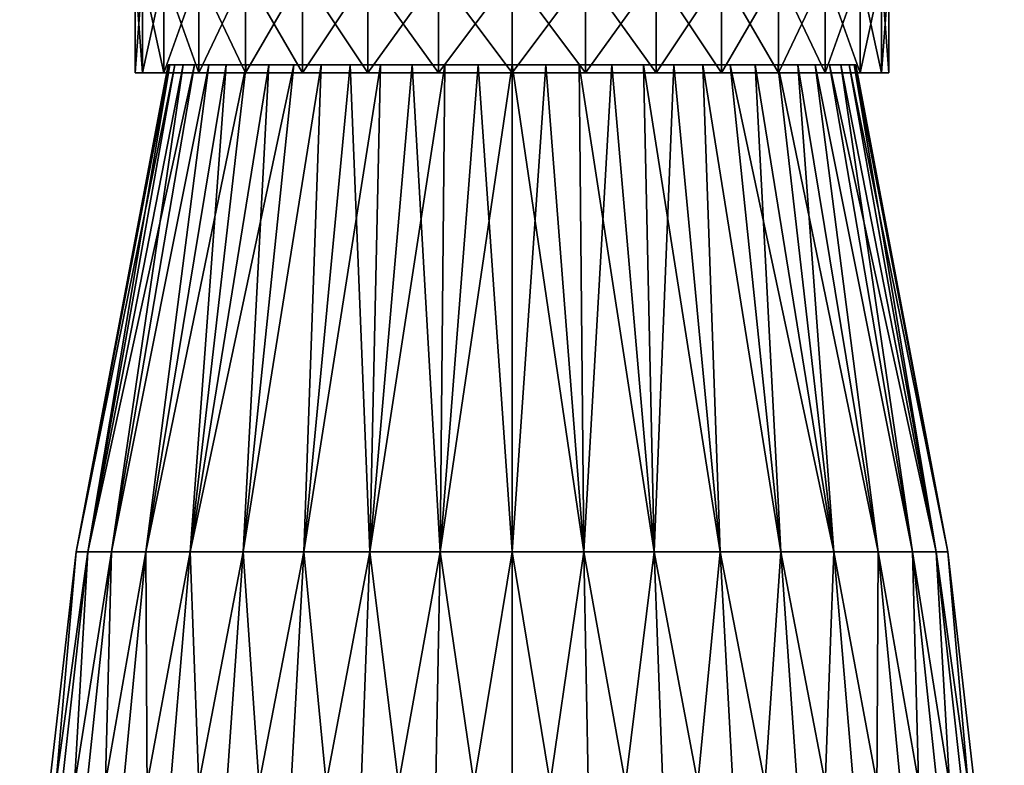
# Model space of a CAD drawing. Header units: millimetres. Extents: x -139 to 139, y -32 to 1264.
# Tile 205 of 256: x 38 to 68, y 768 to 791. Entities that reach past the tile are written whole.
import ezdxf

# ---------------------------------------------------------------- set-up
doc = ezdxf.new("R2010")
doc.units = ezdxf.units.MM
doc.header["$LTSCALE"] = 26.699852
for name, color, linetype in [('325', 7, 'CONTINUOUS'), ('327', 7, 'CONTINUOUS'), ('328', 7, 'CONTINUOUS'), ('336', 7, 'CONTINUOUS'), ('337', 7, 'CONTINUOUS'), ('340', 7, 'CONTINUOUS')]:
    doc.layers.add(name, color=color, linetype=linetype)

msp = doc.modelspace()

# ---------------------------------------------------------------- linework, layer by layer
at = {"layer": '325', "color": 7, "linetype": 'CONTINUOUS'}
for points in [[(53.3, 774.946, 8.851), (55.497, 774.946, 8.669), (53.3, 789.8, 5.989), (53.3, 774.946, 8.851)], [(53.3, 789.8, 5.989), (55.497, 774.946, 8.669), (54.336, 789.8, 5.937), (53.3, 789.8, 5.989)], [(55.497, 774.946, -17.669), (53.3, 774.946, -17.851), (54.336, 789.8, -14.937), (55.497, 774.946, -17.669)], [(54.336, 789.8, -14.937), (53.3, 774.946, -17.851), (53.3, 789.8, -14.989), (54.336, 789.8, -14.937)], [(54.336, 789.8, 5.937), (55.497, 774.946, 8.669), (55.349, 789.8, 5.787), (54.336, 789.8, 5.937)], [(55.349, 789.8, -14.787), (55.497, 774.946, -17.669), (54.336, 789.8, -14.937), (55.349, 789.8, -14.787)], [(55.497, 774.946, 8.669), (57.635, 774.946, 8.127), (55.349, 789.8, 5.787), (55.497, 774.946, 8.669)], [(55.349, 789.8, 5.787), (57.635, 774.946, 8.127), (56.343, 789.8, 5.538), (55.349, 789.8, 5.787)], [(56.343, 789.8, -14.538), (55.497, 774.946, -17.669), (55.349, 789.8, -14.787), (56.343, 789.8, -14.538)], [(57.635, 774.946, -17.127), (55.497, 774.946, -17.669), (56.343, 789.8, -14.538), (57.635, 774.946, -17.127)], [(56.343, 789.8, 5.538), (57.635, 774.946, 8.127), (57.316, 789.8, 5.19), (56.343, 789.8, 5.538)], [(57.316, 789.8, -14.19), (57.635, 774.946, -17.127), (56.343, 789.8, -14.538), (57.316, 789.8, -14.19)], [(57.635, 774.946, 8.127), (59.654, 774.946, 7.242), (57.316, 789.8, 5.19), (57.635, 774.946, 8.127)], [(57.316, 789.8, 5.19), (59.654, 774.946, 7.242), (58.243, 789.8, 4.751), (57.316, 789.8, 5.19)], [(58.243, 789.8, -13.751), (57.635, 774.946, -17.127), (57.316, 789.8, -14.19), (58.243, 789.8, -13.751)], [(59.654, 774.946, -16.242), (57.635, 774.946, -17.127), (58.243, 789.8, -13.751), (59.654, 774.946, -16.242)], [(58.243, 789.8, 4.751), (59.654, 774.946, 7.242), (59.128, 789.8, 4.22), (58.243, 789.8, 4.751)], [(59.128, 789.8, -13.22), (59.654, 774.946, -16.242), (58.243, 789.8, -13.751), (59.128, 789.8, -13.22)], [(59.654, 774.946, 7.242), (61.5, 774.946, 6.036), (59.128, 789.8, 4.22), (59.654, 774.946, 7.242)], [(59.128, 789.8, 4.22), (61.5, 774.946, 6.036), (59.953, 789.8, 3.609), (59.128, 789.8, 4.22)], [(61.5, 774.946, -15.036), (59.654, 774.946, -16.242), (59.128, 789.8, -13.22), (61.5, 774.946, -15.036)], [(59.953, 789.8, -12.609), (61.5, 774.946, -15.036), (59.128, 789.8, -13.22), (59.953, 789.8, -12.609)], [(61.5, 774.946, 6.036), (63.122, 774.946, 4.542), (59.953, 789.8, 3.609), (61.5, 774.946, 6.036)], [(59.953, 789.8, 3.609), (63.122, 774.946, 4.542), (60.717, 789.8, 2.917), (59.953, 789.8, 3.609)], [(60.717, 789.8, -11.917), (61.5, 774.946, -15.036), (59.953, 789.8, -12.609), (60.717, 789.8, -11.917)], [(60.717, 789.8, 2.917), (63.122, 774.946, 4.542), (61.409, 789.8, 2.153), (60.717, 789.8, 2.917)], [(63.122, 774.946, -13.542), (61.5, 774.946, -15.036), (60.717, 789.8, -11.917), (63.122, 774.946, -13.542)], [(61.409, 789.8, -11.153), (63.122, 774.946, -13.542), (60.717, 789.8, -11.917), (61.409, 789.8, -11.153)], [(63.122, 774.946, 4.542), (64.477, 774.946, 2.802), (61.409, 789.8, 2.153), (63.122, 774.946, 4.542)], [(61.409, 789.8, 2.153), (64.477, 774.946, 2.802), (62.02, 789.8, 1.328), (61.409, 789.8, 2.153)], [(62.02, 789.8, -10.328), (63.122, 774.946, -13.542), (61.409, 789.8, -11.153), (62.02, 789.8, -10.328)], [(62.02, 789.8, 1.328), (64.477, 774.946, 2.802), (62.551, 789.8, 0.443), (62.02, 789.8, 1.328)], [(64.477, 774.946, -11.802), (63.122, 774.946, -13.542), (62.02, 789.8, -10.328), (64.477, 774.946, -11.802)], [(62.551, 789.8, -9.443), (64.477, 774.946, -11.802), (62.02, 789.8, -10.328), (62.551, 789.8, -9.443)], [(64.477, 774.946, 2.802), (65.526, 774.946, 0.863), (62.551, 789.8, 0.443), (64.477, 774.946, 2.802)], [(62.551, 789.8, 0.443), (65.526, 774.946, 0.863), (62.99, 789.8, -0.484), (62.551, 789.8, 0.443)], [(65.526, 774.946, -9.863), (64.477, 774.946, -11.802), (62.551, 789.8, -9.443), (65.526, 774.946, -9.863)], [(62.99, 789.8, -8.516), (65.526, 774.946, -9.863), (62.551, 789.8, -9.443), (62.99, 789.8, -8.516)], [(65.526, 774.946, 0.863), (66.242, 774.946, -1.223), (62.99, 789.8, -0.484), (65.526, 774.946, 0.863)], [(62.99, 789.8, -0.484), (66.242, 774.946, -1.223), (63.338, 789.8, -1.457), (62.99, 789.8, -0.484)], [(63.338, 789.8, -7.543), (65.526, 774.946, -9.863), (62.99, 789.8, -8.516), (63.338, 789.8, -7.543)], [(63.338, 789.8, -1.457), (66.242, 774.946, -1.223), (63.587, 789.8, -2.452), (63.338, 789.8, -1.457)], [(66.242, 774.946, -7.777), (65.526, 774.946, -9.863), (63.338, 789.8, -7.543), (66.242, 774.946, -7.777)], [(63.587, 789.8, -6.548), (66.242, 774.946, -7.777), (63.338, 789.8, -7.543), (63.587, 789.8, -6.548)], [(66.242, 774.946, -1.223), (66.605, 774.946, -3.398), (63.587, 789.8, -2.452), (66.242, 774.946, -1.223)], [(63.587, 789.8, -2.452), (66.605, 774.946, -3.398), (63.738, 789.8, -3.473), (63.587, 789.8, -2.452)], [(63.738, 789.8, -5.527), (66.242, 774.946, -7.777), (63.587, 789.8, -6.548), (63.738, 789.8, -5.527)], [(63.738, 789.8, -3.473), (66.605, 774.946, -3.398), (63.789, 789.8, -4.5), (63.738, 789.8, -3.473)], [(66.605, 774.946, -5.602), (66.242, 774.946, -7.777), (63.738, 789.8, -5.527), (66.605, 774.946, -5.602)], [(63.789, 789.8, -4.5), (66.605, 774.946, -5.602), (63.738, 789.8, -5.527), (63.789, 789.8, -4.5)], [(66.605, 774.946, -3.398), (66.605, 774.946, -5.602), (63.789, 789.8, -4.5), (66.605, 774.946, -3.398)], [(53.3, 759.901, 10.576), (55.781, 759.901, 10.37), (53.3, 774.946, 8.851), (53.3, 759.901, 10.576)], [(53.3, 774.946, 8.851), (55.781, 759.901, 10.37), (55.497, 774.946, 8.669), (53.3, 774.946, 8.851)], [(55.781, 759.901, -19.37), (53.3, 759.901, -19.576), (55.497, 774.946, -17.669), (55.781, 759.901, -19.37)], [(55.497, 774.946, -17.669), (53.3, 759.901, -19.576), (53.3, 774.946, -17.851), (55.497, 774.946, -17.669)], [(55.781, 759.901, 10.37), (58.195, 759.901, 9.759), (55.497, 774.946, 8.669), (55.781, 759.901, 10.37)], [(55.497, 774.946, 8.669), (58.195, 759.901, 9.759), (57.635, 774.946, 8.127), (55.497, 774.946, 8.669)], [(57.635, 774.946, -17.127), (55.781, 759.901, -19.37), (55.497, 774.946, -17.669), (57.635, 774.946, -17.127)], [(58.195, 759.901, -18.759), (55.781, 759.901, -19.37), (57.635, 774.946, -17.127), (58.195, 759.901, -18.759)], [(58.195, 759.901, 9.759), (60.475, 759.901, 8.759), (57.635, 774.946, 8.127), (58.195, 759.901, 9.759)], [(57.635, 774.946, 8.127), (60.475, 759.901, 8.759), (59.654, 774.946, 7.242), (57.635, 774.946, 8.127)], [(59.654, 774.946, -16.242), (58.195, 759.901, -18.759), (57.635, 774.946, -17.127), (59.654, 774.946, -16.242)], [(60.475, 759.901, -17.759), (58.195, 759.901, -18.759), (59.654, 774.946, -16.242), (60.475, 759.901, -17.759)], [(60.475, 759.901, 8.759), (62.56, 759.901, 7.397), (59.654, 774.946, 7.242), (60.475, 759.901, 8.759)], [(59.654, 774.946, 7.242), (62.56, 759.901, 7.397), (61.5, 774.946, 6.036), (59.654, 774.946, 7.242)], [(61.5, 774.946, -15.036), (60.475, 759.901, -17.759), (59.654, 774.946, -16.242), (61.5, 774.946, -15.036)], [(62.56, 759.901, -16.397), (60.475, 759.901, -17.759), (61.5, 774.946, -15.036), (62.56, 759.901, -16.397)], [(62.56, 759.901, 7.397), (64.391, 759.901, 5.71), (61.5, 774.946, 6.036), (62.56, 759.901, 7.397)], [(61.5, 774.946, 6.036), (64.391, 759.901, 5.71), (63.122, 774.946, 4.542), (61.5, 774.946, 6.036)], [(63.122, 774.946, -13.542), (62.56, 759.901, -16.397), (61.5, 774.946, -15.036), (63.122, 774.946, -13.542)], [(64.391, 759.901, -14.71), (62.56, 759.901, -16.397), (63.122, 774.946, -13.542), (64.391, 759.901, -14.71)], [(64.391, 759.901, 5.71), (65.921, 759.901, 3.746), (63.122, 774.946, 4.542), (64.391, 759.901, 5.71)], [(63.122, 774.946, 4.542), (65.921, 759.901, 3.746), (64.477, 774.946, 2.802), (63.122, 774.946, 4.542)], [(64.477, 774.946, -11.802), (64.391, 759.901, -14.71), (63.122, 774.946, -13.542), (64.477, 774.946, -11.802)], [(65.921, 759.901, -12.746), (64.391, 759.901, -14.71), (64.477, 774.946, -11.802), (65.921, 759.901, -12.746)], [(65.921, 759.901, 3.746), (67.106, 759.901, 1.556), (64.477, 774.946, 2.802), (65.921, 759.901, 3.746)], [(64.477, 774.946, 2.802), (67.106, 759.901, 1.556), (65.526, 774.946, 0.863), (64.477, 774.946, 2.802)], [(65.526, 774.946, -9.863), (65.921, 759.901, -12.746), (64.477, 774.946, -11.802), (65.526, 774.946, -9.863)], [(67.106, 759.901, 1.556), (67.914, 759.901, -0.799), (65.526, 774.946, 0.863), (67.106, 759.901, 1.556)], [(65.526, 774.946, 0.863), (67.914, 759.901, -0.799), (66.242, 774.946, -1.223), (65.526, 774.946, 0.863)], [(67.106, 759.901, -10.556), (65.921, 759.901, -12.746), (65.526, 774.946, -9.863), (67.106, 759.901, -10.556)], [(66.242, 774.946, -7.777), (67.106, 759.901, -10.556), (65.526, 774.946, -9.863), (66.242, 774.946, -7.777)], [(67.914, 759.901, -0.799), (68.324, 759.901, -3.255), (66.242, 774.946, -1.223), (67.914, 759.901, -0.799)], [(66.242, 774.946, -1.223), (68.324, 759.901, -3.255), (66.605, 774.946, -3.398), (66.242, 774.946, -1.223)], [(67.914, 759.901, -8.201), (67.106, 759.901, -10.556), (66.242, 774.946, -7.777), (67.914, 759.901, -8.201)], [(66.605, 774.946, -5.602), (67.914, 759.901, -8.201), (66.242, 774.946, -7.777), (66.605, 774.946, -5.602)], [(68.324, 759.901, -3.255), (68.324, 759.901, -5.745), (66.605, 774.946, -3.398), (68.324, 759.901, -3.255)], [(68.324, 759.901, -5.745), (67.914, 759.901, -8.201), (66.605, 774.946, -5.602), (68.324, 759.901, -5.745)], [(66.605, 774.946, -3.398), (68.324, 759.901, -5.745), (66.605, 774.946, -5.602), (66.605, 774.946, -3.398)]]:
    msp.add_3dface(points, dxfattribs=at)
at = {"layer": '327', "color": 7, "linetype": 'CONTINUOUS'}
for points in [[(42.811, 789.8, -4.5), (42.862, 789.8, -3.473), (42.862, 789.8, -5.527), (42.811, 789.8, -4.5)], [(42.862, 789.8, -3.473), (43.013, 789.8, -2.452), (42.862, 789.8, -5.527), (42.862, 789.8, -3.473)], [(42.862, 789.8, -5.527), (43.013, 789.8, -2.452), (43.013, 789.8, -6.548), (42.862, 789.8, -5.527)], [(43.013, 789.8, -2.452), (43.262, 789.8, -1.457), (43.013, 789.8, -6.548), (43.013, 789.8, -2.452)], [(43.013, 789.8, -6.548), (43.262, 789.8, -1.457), (43.262, 789.8, -7.543), (43.013, 789.8, -6.548)], [(43.262, 789.8, -1.457), (43.61, 789.8, -0.484), (43.262, 789.8, -7.543), (43.262, 789.8, -1.457)], [(43.262, 789.8, -7.543), (43.61, 789.8, -0.484), (43.61, 789.8, -8.516), (43.262, 789.8, -7.543)], [(43.61, 789.8, -0.484), (44.049, 789.8, 0.443), (43.61, 789.8, -8.516), (43.61, 789.8, -0.484)], [(43.61, 789.8, -8.516), (44.049, 789.8, 0.443), (44.049, 789.8, -9.443), (43.61, 789.8, -8.516)], [(44.049, 789.8, 0.443), (44.58, 789.8, 1.328), (44.049, 789.8, -9.443), (44.049, 789.8, 0.443)], [(44.049, 789.8, -9.443), (44.58, 789.8, 1.328), (44.58, 789.8, -10.328), (44.049, 789.8, -9.443)], [(44.58, 789.8, 1.328), (45.191, 789.8, 2.153), (44.58, 789.8, -10.328), (44.58, 789.8, 1.328)], [(44.58, 789.8, -10.328), (45.191, 789.8, 2.153), (45.191, 789.8, -11.153), (44.58, 789.8, -10.328)], [(45.191, 789.8, 2.153), (45.883, 789.8, 2.917), (45.191, 789.8, -11.153), (45.191, 789.8, 2.153)], [(45.191, 789.8, -11.153), (45.883, 789.8, 2.917), (45.883, 789.8, -11.917), (45.191, 789.8, -11.153)], [(45.883, 789.8, 2.917), (46.647, 789.8, 3.609), (46.09, 789.8, -3.742), (45.883, 789.8, 2.917)], [(45.883, 789.8, -11.917), (45.883, 789.8, 2.917), (46.09, 789.8, -3.742), (45.883, 789.8, -11.917)], [(46.647, 789.8, -12.609), (45.883, 789.8, -11.917), (46.405, 789.8, -6.741), (46.647, 789.8, -12.609)], [(46.405, 789.8, -6.741), (45.883, 789.8, -11.917), (46.09, 789.8, -5.258), (46.405, 789.8, -6.741)], [(46.09, 789.8, -5.258), (45.883, 789.8, -11.917), (46.09, 789.8, -3.742), (46.09, 789.8, -5.258)], [(46.09, 789.8, -3.742), (46.647, 789.8, 3.609), (46.405, 789.8, -2.259), (46.09, 789.8, -3.742)], [(46.405, 789.8, -2.259), (46.647, 789.8, 3.609), (47.022, 789.8, -0.875), (46.405, 789.8, -2.259)], [(47.022, 789.8, -8.125), (46.647, 789.8, -12.609), (46.405, 789.8, -6.741), (47.022, 789.8, -8.125)], [(46.647, 789.8, 3.609), (47.472, 789.8, 4.22), (47.022, 789.8, -0.875), (46.647, 789.8, 3.609)], [(47.472, 789.8, -13.22), (46.647, 789.8, -12.609), (47.022, 789.8, -8.125), (47.472, 789.8, -13.22)], [(47.022, 789.8, -0.875), (47.472, 789.8, 4.22), (47.913, 789.8, 0.352), (47.022, 789.8, -0.875)], [(47.913, 789.8, -9.352), (47.472, 789.8, -13.22), (47.022, 789.8, -8.125), (47.913, 789.8, -9.352)], [(47.472, 789.8, 4.22), (48.357, 789.8, 4.751), (47.913, 789.8, 0.352), (47.472, 789.8, 4.22)], [(48.357, 789.8, -13.751), (47.472, 789.8, -13.22), (47.913, 789.8, -9.352), (48.357, 789.8, -13.751)], [(47.913, 789.8, 0.352), (48.357, 789.8, 4.751), (49.039, 789.8, 1.366), (47.913, 789.8, 0.352)], [(49.039, 789.8, -10.366), (48.357, 789.8, -13.751), (47.913, 789.8, -9.352), (49.039, 789.8, -10.366)], [(48.357, 789.8, 4.751), (49.284, 789.8, 5.19), (49.039, 789.8, 1.366), (48.357, 789.8, 4.751)], [(49.284, 789.8, -14.19), (48.357, 789.8, -13.751), (49.039, 789.8, -10.366), (49.284, 789.8, -14.19)], [(49.284, 789.8, 5.19), (50.257, 789.8, 5.538), (49.039, 789.8, 1.366), (49.284, 789.8, 5.19)], [(49.039, 789.8, 1.366), (50.257, 789.8, 5.538), (50.352, 789.8, 2.123), (49.039, 789.8, 1.366)], [(50.352, 789.8, -11.123), (49.284, 789.8, -14.19), (49.039, 789.8, -10.366), (50.352, 789.8, -11.123)], [(50.257, 789.8, -14.538), (49.284, 789.8, -14.19), (50.352, 789.8, -11.123), (50.257, 789.8, -14.538)], [(50.257, 789.8, 5.538), (51.251, 789.8, 5.787), (50.352, 789.8, 2.123), (50.257, 789.8, 5.538)], [(51.251, 789.8, -14.787), (50.257, 789.8, -14.538), (50.352, 789.8, -11.123), (51.251, 789.8, -14.787)], [(50.352, 789.8, 2.123), (51.251, 789.8, 5.787), (51.793, 789.8, 2.592), (50.352, 789.8, 2.123)], [(51.793, 789.8, -11.592), (51.251, 789.8, -14.787), (50.352, 789.8, -11.123), (51.793, 789.8, -11.592)], [(51.251, 789.8, 5.787), (52.264, 789.8, 5.937), (51.793, 789.8, 2.592), (51.251, 789.8, 5.787)], [(52.264, 789.8, -14.937), (51.251, 789.8, -14.787), (51.793, 789.8, -11.592), (52.264, 789.8, -14.937)], [(52.264, 789.8, 5.937), (53.3, 789.8, 5.989), (51.793, 789.8, 2.592), (52.264, 789.8, 5.937)], [(51.793, 789.8, 2.592), (53.3, 789.8, 5.989), (53.3, 789.8, 2.75), (51.793, 789.8, 2.592)], [(53.3, 789.8, -11.75), (52.264, 789.8, -14.937), (51.793, 789.8, -11.592), (53.3, 789.8, -11.75)], [(53.3, 789.8, -14.989), (52.264, 789.8, -14.937), (53.3, 789.8, -11.75), (53.3, 789.8, -14.989)], [(53.3, 789.8, 5.989), (54.336, 789.8, 5.937), (53.3, 789.8, 2.75), (53.3, 789.8, 5.989)], [(53.3, 789.8, 2.75), (54.336, 789.8, 5.937), (54.807, 789.8, 2.592), (53.3, 789.8, 2.75)], [(54.336, 789.8, -14.937), (53.3, 789.8, -14.989), (54.807, 789.8, -11.592), (54.336, 789.8, -14.937)], [(53.3, 789.8, -14.989), (53.3, 789.8, -11.75), (54.807, 789.8, -11.592), (53.3, 789.8, -14.989)], [(54.336, 789.8, 5.937), (55.349, 789.8, 5.787), (54.807, 789.8, 2.592), (54.336, 789.8, 5.937)], [(55.349, 789.8, -14.787), (54.336, 789.8, -14.937), (54.807, 789.8, -11.592), (55.349, 789.8, -14.787)], [(54.807, 789.8, 2.592), (55.349, 789.8, 5.787), (56.248, 789.8, 2.123), (54.807, 789.8, 2.592)], [(56.248, 789.8, -11.123), (55.349, 789.8, -14.787), (54.807, 789.8, -11.592), (56.248, 789.8, -11.123)], [(55.349, 789.8, 5.787), (56.343, 789.8, 5.538), (56.248, 789.8, 2.123), (55.349, 789.8, 5.787)], [(56.343, 789.8, -14.538), (55.349, 789.8, -14.787), (56.248, 789.8, -11.123), (56.343, 789.8, -14.538)], [(56.343, 789.8, 5.538), (57.316, 789.8, 5.19), (56.248, 789.8, 2.123), (56.343, 789.8, 5.538)], [(56.248, 789.8, 2.123), (57.316, 789.8, 5.19), (57.561, 789.8, 1.366), (56.248, 789.8, 2.123)], [(57.561, 789.8, -10.366), (56.343, 789.8, -14.538), (56.248, 789.8, -11.123), (57.561, 789.8, -10.366)], [(57.316, 789.8, -14.19), (56.343, 789.8, -14.538), (57.561, 789.8, -10.366), (57.316, 789.8, -14.19)], [(57.316, 789.8, 5.19), (58.243, 789.8, 4.751), (57.561, 789.8, 1.366), (57.316, 789.8, 5.19)], [(58.243, 789.8, -13.751), (57.316, 789.8, -14.19), (57.561, 789.8, -10.366), (58.243, 789.8, -13.751)], [(57.561, 789.8, 1.366), (58.243, 789.8, 4.751), (58.687, 789.8, 0.352), (57.561, 789.8, 1.366)], [(58.687, 789.8, -9.352), (58.243, 789.8, -13.751), (57.561, 789.8, -10.366), (58.687, 789.8, -9.352)], [(58.243, 789.8, 4.751), (59.128, 789.8, 4.22), (58.687, 789.8, 0.352), (58.243, 789.8, 4.751)], [(59.128, 789.8, -13.22), (58.243, 789.8, -13.751), (58.687, 789.8, -9.352), (59.128, 789.8, -13.22)], [(58.687, 789.8, 0.352), (59.128, 789.8, 4.22), (59.578, 789.8, -0.875), (58.687, 789.8, 0.352)], [(59.578, 789.8, -8.125), (59.128, 789.8, -13.22), (58.687, 789.8, -9.352), (59.578, 789.8, -8.125)], [(59.128, 789.8, 4.22), (59.953, 789.8, 3.609), (59.578, 789.8, -0.875), (59.128, 789.8, 4.22)], [(59.953, 789.8, -12.609), (59.128, 789.8, -13.22), (59.578, 789.8, -8.125), (59.953, 789.8, -12.609)], [(59.578, 789.8, -0.875), (59.953, 789.8, 3.609), (60.195, 789.8, -2.259), (59.578, 789.8, -0.875)], [(60.195, 789.8, -6.741), (59.953, 789.8, -12.609), (59.578, 789.8, -8.125), (60.195, 789.8, -6.741)], [(59.953, 789.8, 3.609), (60.717, 789.8, 2.917), (60.195, 789.8, -2.259), (59.953, 789.8, 3.609)], [(60.717, 789.8, -11.917), (59.953, 789.8, -12.609), (60.51, 789.8, -5.258), (60.717, 789.8, -11.917)], [(60.51, 789.8, -5.258), (59.953, 789.8, -12.609), (60.195, 789.8, -6.741), (60.51, 789.8, -5.258)], [(60.195, 789.8, -2.259), (60.717, 789.8, 2.917), (60.51, 789.8, -3.742), (60.195, 789.8, -2.259)], [(60.717, 789.8, 2.917), (60.717, 789.8, -11.917), (60.51, 789.8, -5.258), (60.717, 789.8, 2.917)], [(60.51, 789.8, -3.742), (60.717, 789.8, 2.917), (60.51, 789.8, -5.258), (60.51, 789.8, -3.742)], [(60.717, 789.8, 2.917), (61.409, 789.8, 2.153), (60.717, 789.8, -11.917), (60.717, 789.8, 2.917)], [(61.409, 789.8, 2.153), (61.409, 789.8, -11.153), (60.717, 789.8, -11.917), (61.409, 789.8, 2.153)], [(61.409, 789.8, 2.153), (62.02, 789.8, 1.328), (61.409, 789.8, -11.153), (61.409, 789.8, 2.153)], [(62.02, 789.8, 1.328), (62.02, 789.8, -10.328), (61.409, 789.8, -11.153), (62.02, 789.8, 1.328)], [(62.02, 789.8, 1.328), (62.551, 789.8, 0.443), (62.02, 789.8, -10.328), (62.02, 789.8, 1.328)], [(62.551, 789.8, 0.443), (62.551, 789.8, -9.443), (62.02, 789.8, -10.328), (62.551, 789.8, 0.443)], [(62.551, 789.8, 0.443), (62.99, 789.8, -0.484), (62.551, 789.8, -9.443), (62.551, 789.8, 0.443)], [(62.99, 789.8, -0.484), (62.99, 789.8, -8.516), (62.551, 789.8, -9.443), (62.99, 789.8, -0.484)], [(62.99, 789.8, -0.484), (63.338, 789.8, -1.457), (62.99, 789.8, -8.516), (62.99, 789.8, -0.484)], [(63.338, 789.8, -1.457), (63.338, 789.8, -7.543), (62.99, 789.8, -8.516), (63.338, 789.8, -1.457)], [(63.338, 789.8, -1.457), (63.587, 789.8, -2.452), (63.338, 789.8, -7.543), (63.338, 789.8, -1.457)], [(63.587, 789.8, -2.452), (63.587, 789.8, -6.548), (63.338, 789.8, -7.543), (63.587, 789.8, -2.452)], [(63.587, 789.8, -2.452), (63.738, 789.8, -3.473), (63.587, 789.8, -6.548), (63.587, 789.8, -2.452)], [(63.738, 789.8, -3.473), (63.738, 789.8, -5.527), (63.587, 789.8, -6.548), (63.738, 789.8, -3.473)], [(63.738, 789.8, -3.473), (63.789, 789.8, -4.5), (63.738, 789.8, -5.527), (63.738, 789.8, -3.473)]]:
    msp.add_3dface(points, dxfattribs=at)
at = {"layer": '328', "color": 7, "linetype": 'CONTINUOUS'}
for points in [[(42.862, 789.8, -3.473), (42.811, 789.8, -4.5), (39.995, 774.946, -3.398), (42.862, 789.8, -3.473)], [(40.358, 774.946, -1.223), (42.862, 789.8, -3.473), (39.995, 774.946, -3.398), (40.358, 774.946, -1.223)], [(42.811, 789.8, -4.5), (42.862, 789.8, -5.527), (39.995, 774.946, -5.602), (42.811, 789.8, -4.5)], [(39.995, 774.946, -3.398), (42.811, 789.8, -4.5), (39.995, 774.946, -5.602), (39.995, 774.946, -3.398)], [(42.862, 789.8, -5.527), (43.013, 789.8, -6.548), (39.995, 774.946, -5.602), (42.862, 789.8, -5.527)], [(39.995, 774.946, -5.602), (43.013, 789.8, -6.548), (40.358, 774.946, -7.777), (39.995, 774.946, -5.602)], [(43.262, 789.8, -1.457), (43.013, 789.8, -2.452), (40.358, 774.946, -1.223), (43.262, 789.8, -1.457)], [(41.074, 774.946, 0.863), (43.262, 789.8, -1.457), (40.358, 774.946, -1.223), (41.074, 774.946, 0.863)], [(43.013, 789.8, -2.452), (42.862, 789.8, -3.473), (40.358, 774.946, -1.223), (43.013, 789.8, -2.452)], [(43.013, 789.8, -6.548), (43.262, 789.8, -7.543), (40.358, 774.946, -7.777), (43.013, 789.8, -6.548)], [(43.262, 789.8, -7.543), (43.61, 789.8, -8.516), (40.358, 774.946, -7.777), (43.262, 789.8, -7.543)], [(40.358, 774.946, -7.777), (43.61, 789.8, -8.516), (41.074, 774.946, -9.863), (40.358, 774.946, -7.777)], [(44.049, 789.8, 0.443), (43.61, 789.8, -0.484), (41.074, 774.946, 0.863), (44.049, 789.8, 0.443)], [(42.123, 774.946, 2.802), (44.049, 789.8, 0.443), (41.074, 774.946, 0.863), (42.123, 774.946, 2.802)], [(43.61, 789.8, -0.484), (43.262, 789.8, -1.457), (41.074, 774.946, 0.863), (43.61, 789.8, -0.484)], [(43.61, 789.8, -8.516), (44.049, 789.8, -9.443), (41.074, 774.946, -9.863), (43.61, 789.8, -8.516)], [(41.074, 774.946, -9.863), (44.049, 789.8, -9.443), (42.123, 774.946, -11.802), (41.074, 774.946, -9.863)], [(44.58, 789.8, 1.328), (44.049, 789.8, 0.443), (42.123, 774.946, 2.802), (44.58, 789.8, 1.328)], [(43.478, 774.946, 4.542), (44.58, 789.8, 1.328), (42.123, 774.946, 2.802), (43.478, 774.946, 4.542)], [(44.049, 789.8, -9.443), (44.58, 789.8, -10.328), (42.123, 774.946, -11.802), (44.049, 789.8, -9.443)], [(44.58, 789.8, -10.328), (45.191, 789.8, -11.153), (42.123, 774.946, -11.802), (44.58, 789.8, -10.328)], [(42.123, 774.946, -11.802), (45.191, 789.8, -11.153), (43.478, 774.946, -13.542), (42.123, 774.946, -11.802)], [(45.883, 789.8, 2.917), (45.191, 789.8, 2.153), (43.478, 774.946, 4.542), (45.883, 789.8, 2.917)], [(45.1, 774.946, 6.036), (45.883, 789.8, 2.917), (43.478, 774.946, 4.542), (45.1, 774.946, 6.036)], [(45.191, 789.8, 2.153), (44.58, 789.8, 1.328), (43.478, 774.946, 4.542), (45.191, 789.8, 2.153)], [(45.191, 789.8, -11.153), (45.883, 789.8, -11.917), (43.478, 774.946, -13.542), (45.191, 789.8, -11.153)], [(45.883, 789.8, -11.917), (46.647, 789.8, -12.609), (43.478, 774.946, -13.542), (45.883, 789.8, -11.917)], [(43.478, 774.946, -13.542), (46.647, 789.8, -12.609), (45.1, 774.946, -15.036), (43.478, 774.946, -13.542)], [(47.472, 789.8, 4.22), (46.647, 789.8, 3.609), (45.1, 774.946, 6.036), (47.472, 789.8, 4.22)], [(46.946, 774.946, 7.242), (47.472, 789.8, 4.22), (45.1, 774.946, 6.036), (46.946, 774.946, 7.242)], [(46.647, 789.8, 3.609), (45.883, 789.8, 2.917), (45.1, 774.946, 6.036), (46.647, 789.8, 3.609)], [(46.647, 789.8, -12.609), (47.472, 789.8, -13.22), (45.1, 774.946, -15.036), (46.647, 789.8, -12.609)], [(45.1, 774.946, -15.036), (47.472, 789.8, -13.22), (46.946, 774.946, -16.242), (45.1, 774.946, -15.036)], [(48.357, 789.8, 4.751), (47.472, 789.8, 4.22), (46.946, 774.946, 7.242), (48.357, 789.8, 4.751)], [(48.965, 774.946, 8.127), (48.357, 789.8, 4.751), (46.946, 774.946, 7.242), (48.965, 774.946, 8.127)], [(47.472, 789.8, -13.22), (48.357, 789.8, -13.751), (46.946, 774.946, -16.242), (47.472, 789.8, -13.22)], [(48.357, 789.8, -13.751), (49.284, 789.8, -14.19), (46.946, 774.946, -16.242), (48.357, 789.8, -13.751)], [(46.946, 774.946, -16.242), (49.284, 789.8, -14.19), (48.965, 774.946, -17.127), (46.946, 774.946, -16.242)], [(49.284, 789.8, 5.19), (48.357, 789.8, 4.751), (48.965, 774.946, 8.127), (49.284, 789.8, 5.19)], [(50.257, 789.8, 5.538), (49.284, 789.8, 5.19), (48.965, 774.946, 8.127), (50.257, 789.8, 5.538)], [(51.103, 774.946, 8.669), (50.257, 789.8, 5.538), (48.965, 774.946, 8.127), (51.103, 774.946, 8.669)], [(49.284, 789.8, -14.19), (50.257, 789.8, -14.538), (48.965, 774.946, -17.127), (49.284, 789.8, -14.19)], [(50.257, 789.8, -14.538), (51.251, 789.8, -14.787), (48.965, 774.946, -17.127), (50.257, 789.8, -14.538)], [(48.965, 774.946, -17.127), (51.251, 789.8, -14.787), (51.103, 774.946, -17.669), (48.965, 774.946, -17.127)], [(51.251, 789.8, 5.787), (50.257, 789.8, 5.538), (51.103, 774.946, 8.669), (51.251, 789.8, 5.787)], [(53.3, 774.946, 8.851), (52.264, 789.8, 5.937), (51.103, 774.946, 8.669), (53.3, 774.946, 8.851)], [(53.3, 789.8, -14.989), (53.3, 774.946, -17.851), (51.103, 774.946, -17.669), (53.3, 789.8, -14.989)], [(52.264, 789.8, -14.937), (53.3, 789.8, -14.989), (51.103, 774.946, -17.669), (52.264, 789.8, -14.937)], [(52.264, 789.8, 5.937), (51.251, 789.8, 5.787), (51.103, 774.946, 8.669), (52.264, 789.8, 5.937)], [(51.251, 789.8, -14.787), (52.264, 789.8, -14.937), (51.103, 774.946, -17.669), (51.251, 789.8, -14.787)], [(53.3, 774.946, 8.851), (53.3, 789.8, 5.989), (52.264, 789.8, 5.937), (53.3, 774.946, 8.851)], [(39.995, 774.946, -3.398), (39.995, 774.946, -5.602), (38.276, 759.901, -3.255), (39.995, 774.946, -3.398)], [(38.686, 759.901, -0.799), (39.995, 774.946, -3.398), (38.276, 759.901, -3.255), (38.686, 759.901, -0.799)], [(39.995, 774.946, -5.602), (40.358, 774.946, -7.777), (38.276, 759.901, -5.745), (39.995, 774.946, -5.602)], [(38.276, 759.901, -3.255), (39.995, 774.946, -5.602), (38.276, 759.901, -5.745), (38.276, 759.901, -3.255)], [(38.276, 759.901, -5.745), (40.358, 774.946, -7.777), (38.686, 759.901, -8.201), (38.276, 759.901, -5.745)], [(40.358, 774.946, -1.223), (39.995, 774.946, -3.398), (38.686, 759.901, -0.799), (40.358, 774.946, -1.223)], [(39.494, 759.901, 1.556), (40.358, 774.946, -1.223), (38.686, 759.901, -0.799), (39.494, 759.901, 1.556)], [(40.358, 774.946, -7.777), (41.074, 774.946, -9.863), (38.686, 759.901, -8.201), (40.358, 774.946, -7.777)], [(38.686, 759.901, -8.201), (41.074, 774.946, -9.863), (39.494, 759.901, -10.556), (38.686, 759.901, -8.201)], [(41.074, 774.946, 0.863), (40.358, 774.946, -1.223), (39.494, 759.901, 1.556), (41.074, 774.946, 0.863)], [(40.679, 759.901, 3.746), (41.074, 774.946, 0.863), (39.494, 759.901, 1.556), (40.679, 759.901, 3.746)], [(41.074, 774.946, -9.863), (42.123, 774.946, -11.802), (39.494, 759.901, -10.556), (41.074, 774.946, -9.863)], [(39.494, 759.901, -10.556), (42.123, 774.946, -11.802), (40.679, 759.901, -12.746), (39.494, 759.901, -10.556)], [(42.123, 774.946, 2.802), (41.074, 774.946, 0.863), (40.679, 759.901, 3.746), (42.123, 774.946, 2.802)], [(42.209, 759.901, 5.71), (42.123, 774.946, 2.802), (40.679, 759.901, 3.746), (42.209, 759.901, 5.71)], [(42.123, 774.946, -11.802), (43.478, 774.946, -13.542), (40.679, 759.901, -12.746), (42.123, 774.946, -11.802)], [(40.679, 759.901, -12.746), (43.478, 774.946, -13.542), (42.209, 759.901, -14.71), (40.679, 759.901, -12.746)], [(43.478, 774.946, 4.542), (42.123, 774.946, 2.802), (42.209, 759.901, 5.71), (43.478, 774.946, 4.542)], [(44.04, 759.901, 7.397), (43.478, 774.946, 4.542), (42.209, 759.901, 5.71), (44.04, 759.901, 7.397)], [(43.478, 774.946, -13.542), (45.1, 774.946, -15.036), (42.209, 759.901, -14.71), (43.478, 774.946, -13.542)], [(42.209, 759.901, -14.71), (45.1, 774.946, -15.036), (44.04, 759.901, -16.397), (42.209, 759.901, -14.71)], [(45.1, 774.946, 6.036), (43.478, 774.946, 4.542), (44.04, 759.901, 7.397), (45.1, 774.946, 6.036)], [(46.125, 759.901, 8.759), (45.1, 774.946, 6.036), (44.04, 759.901, 7.397), (46.125, 759.901, 8.759)], [(45.1, 774.946, -15.036), (46.946, 774.946, -16.242), (44.04, 759.901, -16.397), (45.1, 774.946, -15.036)], [(44.04, 759.901, -16.397), (46.946, 774.946, -16.242), (46.125, 759.901, -17.759), (44.04, 759.901, -16.397)], [(46.946, 774.946, 7.242), (45.1, 774.946, 6.036), (46.125, 759.901, 8.759), (46.946, 774.946, 7.242)], [(48.405, 759.901, 9.759), (46.946, 774.946, 7.242), (46.125, 759.901, 8.759), (48.405, 759.901, 9.759)], [(46.946, 774.946, -16.242), (48.965, 774.946, -17.127), (46.125, 759.901, -17.759), (46.946, 774.946, -16.242)], [(46.125, 759.901, -17.759), (48.965, 774.946, -17.127), (48.405, 759.901, -18.759), (46.125, 759.901, -17.759)], [(48.965, 774.946, 8.127), (46.946, 774.946, 7.242), (48.405, 759.901, 9.759), (48.965, 774.946, 8.127)], [(50.819, 759.901, 10.37), (48.965, 774.946, 8.127), (48.405, 759.901, 9.759), (50.819, 759.901, 10.37)], [(48.965, 774.946, -17.127), (51.103, 774.946, -17.669), (48.405, 759.901, -18.759), (48.965, 774.946, -17.127)], [(48.405, 759.901, -18.759), (51.103, 774.946, -17.669), (50.819, 759.901, -19.37), (48.405, 759.901, -18.759)], [(51.103, 774.946, 8.669), (48.965, 774.946, 8.127), (50.819, 759.901, 10.37), (51.103, 774.946, 8.669)], [(53.3, 759.901, 10.576), (51.103, 774.946, 8.669), (50.819, 759.901, 10.37), (53.3, 759.901, 10.576)], [(53.3, 774.946, -17.851), (53.3, 759.901, -19.576), (50.819, 759.901, -19.37), (53.3, 774.946, -17.851)], [(51.103, 774.946, -17.669), (53.3, 774.946, -17.851), (50.819, 759.901, -19.37), (51.103, 774.946, -17.669)], [(53.3, 759.901, 10.576), (53.3, 774.946, 8.851), (51.103, 774.946, 8.669), (53.3, 759.901, 10.576)]]:
    msp.add_3dface(points, dxfattribs=at)
at = {"layer": '336', "color": 7, "linetype": 'CONTINUOUS', "true_color": 0xa2afbf}
for points in [[(41.801, 789.55, -4.5), (42.021, 789.55, -6.743), (42.021, 789.55, -2.257), (41.801, 789.55, -4.5)], [(42.021, 789.55, -6.743), (42.675, 789.55, -8.9), (42.675, 789.55, -0.1), (42.021, 789.55, -6.743)], [(42.021, 789.55, -2.257), (42.021, 789.55, -6.743), (42.675, 789.55, -0.1), (42.021, 789.55, -2.257)], [(42.675, 789.55, -8.9), (43.738, 789.55, -10.888), (43.45, 789.55, -4.5), (42.675, 789.55, -8.9)], [(42.675, 789.55, -0.1), (42.675, 789.55, -8.9), (43.45, 789.55, -4.5), (42.675, 789.55, -0.1)], [(43.738, 789.55, 1.888), (42.675, 789.55, -0.1), (43.64, 789.55, -2.578), (43.738, 789.55, 1.888)], [(43.64, 789.55, -2.578), (42.675, 789.55, -0.1), (43.45, 789.55, -4.5), (43.64, 789.55, -2.578)], [(43.45, 789.55, -4.5), (43.738, 789.55, -10.888), (43.64, 789.55, -6.422), (43.45, 789.55, -4.5)], [(43.64, 789.55, -6.422), (43.738, 789.55, -10.888), (44.2, 789.55, -8.27), (43.64, 789.55, -6.422)], [(44.2, 789.55, -0.73), (43.738, 789.55, 1.888), (43.64, 789.55, -2.578), (44.2, 789.55, -0.73)], [(43.738, 789.55, -10.888), (45.167, 789.55, -12.63), (44.2, 789.55, -8.27), (43.738, 789.55, -10.888)], [(45.167, 789.55, 3.63), (43.738, 789.55, 1.888), (45.111, 789.55, 0.973), (45.167, 789.55, 3.63)], [(45.111, 789.55, 0.973), (43.738, 789.55, 1.888), (44.2, 789.55, -0.73), (45.111, 789.55, 0.973)], [(44.2, 789.55, -8.27), (45.167, 789.55, -12.63), (45.111, 789.55, -9.973), (44.2, 789.55, -8.27)], [(45.111, 789.55, -9.973), (45.167, 789.55, -12.63), (46.336, 789.55, -11.466), (45.111, 789.55, -9.973)], [(46.336, 789.55, 2.466), (45.167, 789.55, 3.63), (45.111, 789.55, 0.973), (46.336, 789.55, 2.466)], [(45.167, 789.55, -12.63), (46.91, 789.55, -14.061), (46.336, 789.55, -11.466), (45.167, 789.55, -12.63)], [(46.91, 789.55, 5.061), (45.167, 789.55, 3.63), (46.336, 789.55, 2.466), (46.91, 789.55, 5.061)], [(46.336, 789.55, -11.466), (46.91, 789.55, -14.061), (47.829, 789.55, -12.69), (46.336, 789.55, -11.466)], [(47.829, 789.55, 3.69), (46.91, 789.55, 5.061), (46.336, 789.55, 2.466), (47.829, 789.55, 3.69)], [(46.91, 789.55, -14.061), (48.898, 789.55, -15.124), (47.829, 789.55, -12.69), (46.91, 789.55, -14.061)], [(48.898, 789.55, 6.124), (46.91, 789.55, 5.061), (47.829, 789.55, 3.69), (48.898, 789.55, 6.124)], [(47.829, 789.55, -12.69), (48.898, 789.55, -15.124), (49.531, 789.55, -13.6), (47.829, 789.55, -12.69)], [(49.531, 789.55, 4.6), (48.898, 789.55, 6.124), (47.829, 789.55, 3.69), (49.531, 789.55, 4.6)], [(48.898, 789.55, -15.124), (51.055, 789.55, -15.779), (49.531, 789.55, -13.6), (48.898, 789.55, -15.124)], [(51.055, 789.55, 6.779), (48.898, 789.55, 6.124), (49.531, 789.55, 4.6), (51.055, 789.55, 6.779)], [(49.531, 789.55, -13.6), (51.055, 789.55, -15.779), (51.379, 789.55, -14.161), (49.531, 789.55, -13.6)], [(51.379, 789.55, 5.161), (51.055, 789.55, 6.779), (49.531, 789.55, 4.6), (51.379, 789.55, 5.161)], [(51.055, 789.55, -15.779), (53.3, 789.55, -16), (51.379, 789.55, -14.161), (51.055, 789.55, -15.779)], [(53.3, 789.55, 7), (51.055, 789.55, 6.779), (53.3, 789.55, 5.35), (53.3, 789.55, 7)], [(53.3, 789.55, 5.35), (51.055, 789.55, 6.779), (51.379, 789.55, 5.161), (53.3, 789.55, 5.35)], [(53.3, 789.55, -16), (53.3, 789.55, -14.35), (51.379, 789.55, -14.161), (53.3, 789.55, -16)], [(53.3, 789.55, -16), (55.544, 789.55, -15.779), (53.3, 789.55, -14.35), (53.3, 789.55, -16)], [(55.544, 789.55, 6.779), (53.3, 789.55, 7), (55.221, 789.55, 5.161), (55.544, 789.55, 6.779)], [(55.221, 789.55, 5.161), (53.3, 789.55, 7), (53.3, 789.55, 5.35), (55.221, 789.55, 5.161)], [(53.3, 789.55, -14.35), (55.544, 789.55, -15.779), (55.221, 789.55, -14.161), (53.3, 789.55, -14.35)], [(57.069, 789.55, 4.6), (55.544, 789.55, 6.779), (55.221, 789.55, 5.161), (57.069, 789.55, 4.6)], [(55.221, 789.55, -14.161), (55.544, 789.55, -15.779), (57.069, 789.55, -13.6), (55.221, 789.55, -14.161)], [(57.702, 789.55, 6.124), (55.544, 789.55, 6.779), (57.069, 789.55, 4.6), (57.702, 789.55, 6.124)], [(55.544, 789.55, -15.779), (57.702, 789.55, -15.124), (57.069, 789.55, -13.6), (55.544, 789.55, -15.779)], [(58.771, 789.55, 3.69), (57.702, 789.55, 6.124), (57.069, 789.55, 4.6), (58.771, 789.55, 3.69)], [(57.069, 789.55, -13.6), (57.702, 789.55, -15.124), (58.771, 789.55, -12.69), (57.069, 789.55, -13.6)], [(59.69, 789.55, 5.061), (57.702, 789.55, 6.124), (58.771, 789.55, 3.69), (59.69, 789.55, 5.061)], [(57.702, 789.55, -15.124), (59.69, 789.55, -14.061), (58.771, 789.55, -12.69), (57.702, 789.55, -15.124)], [(60.264, 789.55, 2.466), (59.69, 789.55, 5.061), (58.771, 789.55, 3.69), (60.264, 789.55, 2.466)], [(58.771, 789.55, -12.69), (59.69, 789.55, -14.061), (60.264, 789.55, -11.466), (58.771, 789.55, -12.69)], [(61.432, 789.55, 3.631), (59.69, 789.55, 5.061), (60.264, 789.55, 2.466), (61.432, 789.55, 3.631)], [(59.69, 789.55, -14.061), (61.432, 789.55, -12.631), (60.264, 789.55, -11.466), (59.69, 789.55, -14.061)], [(61.489, 789.55, 0.973), (61.432, 789.55, 3.631), (60.264, 789.55, 2.466), (61.489, 789.55, 0.973)], [(60.264, 789.55, -11.466), (61.432, 789.55, -12.631), (61.489, 789.55, -9.973), (60.264, 789.55, -11.466)], [(62.862, 789.55, 1.888), (61.432, 789.55, 3.631), (62.4, 789.55, -0.73), (62.862, 789.55, 1.888)], [(62.4, 789.55, -0.73), (61.432, 789.55, 3.631), (61.489, 789.55, 0.973), (62.4, 789.55, -0.73)], [(61.432, 789.55, -12.631), (62.862, 789.55, -10.888), (61.489, 789.55, -9.973), (61.432, 789.55, -12.631)], [(61.489, 789.55, -9.973), (62.862, 789.55, -10.888), (62.4, 789.55, -8.27), (61.489, 789.55, -9.973)], [(62.96, 789.55, -2.578), (62.862, 789.55, 1.888), (62.4, 789.55, -0.73), (62.96, 789.55, -2.578)], [(62.4, 789.55, -8.27), (62.862, 789.55, -10.888), (62.96, 789.55, -6.422), (62.4, 789.55, -8.27)], [(63.925, 789.55, -0.1), (62.862, 789.55, 1.888), (63.925, 789.55, -8.9), (63.925, 789.55, -0.1)], [(63.925, 789.55, -8.9), (62.862, 789.55, 1.888), (63.15, 789.55, -4.5), (63.925, 789.55, -8.9)], [(63.15, 789.55, -4.5), (62.862, 789.55, 1.888), (62.96, 789.55, -2.578), (63.15, 789.55, -4.5)], [(62.862, 789.55, -10.888), (63.925, 789.55, -8.9), (62.96, 789.55, -6.422), (62.862, 789.55, -10.888)], [(62.96, 789.55, -6.422), (63.925, 789.55, -8.9), (63.15, 789.55, -4.5), (62.96, 789.55, -6.422)], [(64.579, 789.55, -2.257), (63.925, 789.55, -0.1), (64.579, 789.55, -6.743), (64.579, 789.55, -2.257)], [(64.579, 789.55, -6.743), (63.925, 789.55, -0.1), (63.925, 789.55, -8.9), (64.579, 789.55, -6.743)], [(64.799, 789.55, -4.5), (64.579, 789.55, -2.257), (64.579, 789.55, -6.743), (64.799, 789.55, -4.5)]]:
    msp.add_3dface(points, dxfattribs=at)
at = {"layer": '337', "color": 7, "linetype": 'CONTINUOUS', "true_color": 0xa2afbf}
for points in [[(55.544, 789.55, -15.779), (53.3, 789.55, -16), (55.543, 792.55, -15.779), (55.544, 789.55, -15.779)], [(55.543, 792.55, -15.779), (53.3, 789.55, -16), (53.3, 792.55, -16), (55.543, 792.55, -15.779)], [(53.3, 789.55, 7), (55.544, 789.55, 6.779), (53.3, 792.55, 7), (53.3, 789.55, 7)], [(53.3, 792.55, 7), (55.544, 789.55, 6.779), (55.543, 792.55, 6.779), (53.3, 792.55, 7)], [(55.544, 789.55, 6.779), (57.702, 789.55, 6.124), (55.543, 792.55, 6.779), (55.544, 789.55, 6.779)], [(55.543, 792.55, 6.779), (57.702, 789.55, 6.124), (57.701, 792.55, 6.125), (55.543, 792.55, 6.779)], [(57.701, 792.55, -15.125), (55.544, 789.55, -15.779), (55.543, 792.55, -15.779), (57.701, 792.55, -15.125)], [(57.702, 789.55, -15.124), (55.544, 789.55, -15.779), (57.701, 792.55, -15.125), (57.702, 789.55, -15.124)], [(57.702, 789.55, 6.124), (59.69, 789.55, 5.061), (57.701, 792.55, 6.125), (57.702, 789.55, 6.124)], [(57.701, 792.55, 6.125), (59.69, 789.55, 5.061), (59.689, 792.55, 5.062), (57.701, 792.55, 6.125)], [(59.689, 792.55, -14.062), (57.702, 789.55, -15.124), (57.701, 792.55, -15.125), (59.689, 792.55, -14.062)], [(59.69, 789.55, -14.061), (57.702, 789.55, -15.124), (59.689, 792.55, -14.062), (59.69, 789.55, -14.061)], [(59.69, 789.55, 5.061), (61.432, 789.55, 3.631), (59.689, 792.55, 5.062), (59.69, 789.55, 5.061)], [(59.689, 792.55, 5.062), (61.432, 789.55, 3.631), (61.431, 792.55, 3.632), (59.689, 792.55, 5.062)], [(61.431, 792.55, -12.632), (59.69, 789.55, -14.061), (59.689, 792.55, -14.062), (61.431, 792.55, -12.632)], [(61.432, 789.55, -12.631), (59.69, 789.55, -14.061), (61.431, 792.55, -12.632), (61.432, 789.55, -12.631)], [(61.432, 789.55, 3.631), (62.862, 789.55, 1.888), (61.431, 792.55, 3.632), (61.432, 789.55, 3.631)], [(61.431, 792.55, 3.632), (62.862, 789.55, 1.888), (62.862, 792.55, 1.889), (61.431, 792.55, 3.632)], [(62.862, 792.55, -10.889), (61.432, 789.55, -12.631), (61.431, 792.55, -12.632), (62.862, 792.55, -10.889)], [(62.862, 789.55, -10.888), (61.432, 789.55, -12.631), (62.862, 792.55, -10.889), (62.862, 789.55, -10.888)], [(62.862, 789.55, 1.888), (63.925, 789.55, -0.1), (62.862, 792.55, 1.889), (62.862, 789.55, 1.888)], [(62.862, 792.55, 1.889), (63.925, 789.55, -0.1), (63.925, 792.55, -0.099), (62.862, 792.55, 1.889)], [(63.925, 789.55, -8.9), (62.862, 789.55, -10.888), (63.925, 792.55, -8.901), (63.925, 789.55, -8.9)], [(63.925, 792.55, -8.901), (62.862, 789.55, -10.888), (62.862, 792.55, -10.889), (63.925, 792.55, -8.901)], [(63.925, 789.55, -0.1), (64.579, 789.55, -2.257), (63.925, 792.55, -0.099), (63.925, 789.55, -0.1)], [(63.925, 792.55, -0.099), (64.579, 789.55, -2.257), (64.579, 792.55, -2.256), (63.925, 792.55, -0.099)], [(64.579, 789.55, -6.743), (63.925, 789.55, -8.9), (64.579, 792.55, -6.744), (64.579, 789.55, -6.743)], [(64.579, 792.55, -6.744), (63.925, 789.55, -8.9), (63.925, 792.55, -8.901), (64.579, 792.55, -6.744)], [(64.579, 789.55, -2.257), (64.799, 789.55, -4.5), (64.579, 792.55, -2.256), (64.579, 789.55, -2.257)], [(64.799, 789.55, -4.5), (64.579, 789.55, -6.743), (64.8, 792.55, -4.5), (64.799, 789.55, -4.5)], [(64.579, 792.55, -2.256), (64.799, 789.55, -4.5), (64.8, 792.55, -4.5), (64.579, 792.55, -2.256)], [(64.8, 792.55, -4.5), (64.579, 789.55, -6.743), (64.579, 792.55, -6.744), (64.8, 792.55, -4.5)]]:
    msp.add_3dface(points, dxfattribs=at)
at = {"layer": '340', "color": 7, "linetype": 'CONTINUOUS', "true_color": 0xa2afbf}
for points in [[(41.801, 789.55, -4.5), (42.021, 789.55, -2.257), (41.8, 792.55, -4.5), (41.801, 789.55, -4.5)], [(42.021, 792.55, -6.744), (41.801, 789.55, -4.5), (41.8, 792.55, -4.5), (42.021, 792.55, -6.744)], [(41.8, 792.55, -4.5), (42.021, 789.55, -2.257), (42.021, 792.55, -2.257), (41.8, 792.55, -4.5)], [(42.021, 789.55, -6.743), (41.801, 789.55, -4.5), (42.021, 792.55, -6.744), (42.021, 789.55, -6.743)], [(42.675, 789.55, -8.9), (42.021, 789.55, -6.743), (42.675, 792.55, -8.901), (42.675, 789.55, -8.9)], [(42.675, 792.55, -8.901), (42.021, 789.55, -6.743), (42.021, 792.55, -6.744), (42.675, 792.55, -8.901)], [(42.021, 789.55, -2.257), (42.675, 789.55, -0.1), (42.021, 792.55, -2.257), (42.021, 789.55, -2.257)], [(42.021, 792.55, -2.257), (42.675, 789.55, -0.1), (42.675, 792.55, -0.099), (42.021, 792.55, -2.257)], [(43.738, 789.55, -10.888), (42.675, 789.55, -8.9), (43.738, 792.55, -10.889), (43.738, 789.55, -10.888)], [(43.738, 792.55, -10.889), (42.675, 789.55, -8.9), (42.675, 792.55, -8.901), (43.738, 792.55, -10.889)], [(42.675, 789.55, -0.1), (43.738, 789.55, 1.888), (42.675, 792.55, -0.099), (42.675, 789.55, -0.1)], [(42.675, 792.55, -0.099), (43.738, 789.55, 1.888), (43.738, 792.55, 1.889), (42.675, 792.55, -0.099)], [(45.167, 789.55, -12.63), (43.738, 789.55, -10.888), (45.168, 792.55, -12.632), (45.167, 789.55, -12.63)], [(45.168, 792.55, -12.632), (43.738, 789.55, -10.888), (43.738, 792.55, -10.889), (45.168, 792.55, -12.632)], [(43.738, 789.55, 1.888), (45.167, 789.55, 3.63), (43.738, 792.55, 1.889), (43.738, 789.55, 1.888)], [(43.738, 792.55, 1.889), (45.167, 789.55, 3.63), (45.168, 792.55, 3.632), (43.738, 792.55, 1.889)], [(46.91, 789.55, -14.061), (45.167, 789.55, -12.63), (46.911, 792.55, -14.062), (46.91, 789.55, -14.061)], [(46.911, 792.55, -14.062), (45.167, 789.55, -12.63), (45.168, 792.55, -12.632), (46.911, 792.55, -14.062)], [(45.167, 789.55, 3.63), (46.91, 789.55, 5.061), (45.168, 792.55, 3.632), (45.167, 789.55, 3.63)], [(45.168, 792.55, 3.632), (46.91, 789.55, 5.061), (46.911, 792.55, 5.062), (45.168, 792.55, 3.632)], [(48.898, 789.55, -15.124), (46.91, 789.55, -14.061), (48.899, 792.55, -15.125), (48.898, 789.55, -15.124)], [(48.899, 792.55, -15.125), (46.91, 789.55, -14.061), (46.911, 792.55, -14.062), (48.899, 792.55, -15.125)], [(46.91, 789.55, 5.061), (48.898, 789.55, 6.124), (46.911, 792.55, 5.062), (46.91, 789.55, 5.061)], [(46.911, 792.55, 5.062), (48.898, 789.55, 6.124), (48.899, 792.55, 6.125), (46.911, 792.55, 5.062)], [(51.055, 789.55, -15.779), (48.898, 789.55, -15.124), (51.056, 792.55, -15.779), (51.055, 789.55, -15.779)], [(51.056, 792.55, -15.779), (48.898, 789.55, -15.124), (48.899, 792.55, -15.125), (51.056, 792.55, -15.779)], [(48.898, 789.55, 6.124), (51.055, 789.55, 6.779), (48.899, 792.55, 6.125), (48.898, 789.55, 6.124)], [(48.899, 792.55, 6.125), (51.055, 789.55, 6.779), (51.056, 792.55, 6.779), (48.899, 792.55, 6.125)], [(53.3, 789.55, -16), (51.055, 789.55, -15.779), (53.3, 792.55, -16), (53.3, 789.55, -16)], [(53.3, 792.55, -16), (51.055, 789.55, -15.779), (51.056, 792.55, -15.779), (53.3, 792.55, -16)], [(51.055, 789.55, 6.779), (53.3, 789.55, 7), (51.056, 792.55, 6.779), (51.055, 789.55, 6.779)], [(53.3, 789.55, 7), (53.3, 792.55, 7), (51.056, 792.55, 6.779), (53.3, 789.55, 7)]]:
    msp.add_3dface(points, dxfattribs=at)

doc.saveas('drawing.dxf')
